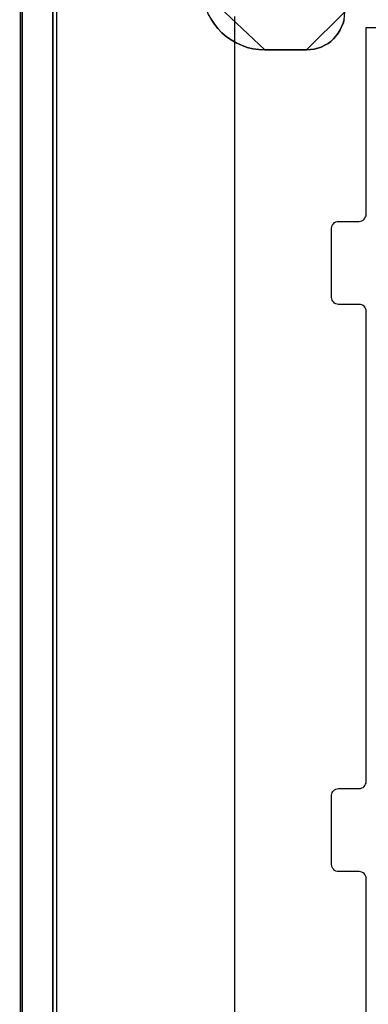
# Model space of a CAD drawing. Extents: x -635870 to -372006, y -44437 to 104716.
# Tile 103 of 246: x -615624 to -615120, y -32046 to -30623. Entities that reach past the tile are written whole.
import ezdxf

# ---------------------------------------------------------------- set-up
doc = ezdxf.new("R2010")
doc.units = 0
doc.header["$MEASUREMENT"] = 0
doc.layers.get('0').update_dxf_attribs({"color": 252})
for name, color, linetype in [('30', 7, 'Continuous'), ('5', 7, 'Continuous'), ('50', 7, 'Continuous')]:
    doc.layers.add(name, color=color, linetype=linetype)

# ---------------------------------------------------------------- blocks, each defined once
blk = doc.blocks.new('*U1009')
at = {"layer": '5', "color": 7}
blk.add_lwpolyline([(447.795111, -804.275625), (447.898218, -803.248125), (447.949772, -802.220625), (448.001326, -801.193125), (448.001326, -801.193125), (448.001326, -20.806875), (447.949772, -19.779375), (447.898218, -18.751875), (447.795111, -17.724375)], dxfattribs=at)
at = {"layer": '5', "color": 59}
blk.add_lwpolyline([(447.998674, -20.806406), (447.998674, -780.795001), (447.998674, -20.806406)], close=True, dxfattribs=at)
blk = doc.blocks.new('*U1036')
at = {"layer": '5', "color": 7}
for points in [[(457.278334, -3.4935), (456.453475, -4.058625), (455.628617, -4.7265), (454.855312, -5.394375), (454.13356, -6.113625), (453.411809, -6.832875), (452.741611, -7.6035), (452.071414, -8.4255), (451.504324, -9.2475), (450.937233, -10.120875), (450.47325, -10.99425), (450.009267, -11.919), (449.596838, -12.84375), (449.235962, -13.7685), (448.92664, -14.744625), (448.617318, -15.72075), (448.411104, -16.74825), (448.204889, -17.724375), (448.101782, -18.751875), (448.050228, -19.779375), (447.998674, -20.806875), (447.998674, -801.193125)], [(452.691009, -801.191648), (452.691009, -20.805704)], [(452.691009, -20.805704), (452.691009, -801.191648)], [(475.579601, -84.307315), (476.043692, -85.026604), (476.559348, -85.643137), (477.12657, -86.25967), (477.796924, -86.824825), (478.467277, -87.287225), (479.189196, -87.698247), (479.962681, -88.057891), (480.787732, -88.366158), (481.612782, -88.571669), (482.489398, -88.674424), (483.366014, -88.725802), (489.399195, -88.725802), (489.966418, -88.674424), (490.482074, -88.623046), (490.997731, -88.468913), (491.513387, -88.31478), (492.029044, -88.057891), (492.493135, -87.801002), (492.90566, -87.492736), (493.266619, -87.133092), (493.627579, -86.722069), (493.936973, -86.311047), (494.246367, -85.848648), (494.452629, -85.386248), (494.658892, -84.87247), (494.813589, -84.358693)], [(494.813589, -84.358693), (494.658892, -84.87247), (494.452629, -85.386248), (494.246367, -85.848648), (493.936973, -86.311047), (493.627579, -86.722069), (493.266619, -87.133092), (492.90566, -87.492736), (492.493135, -87.801002), (492.029044, -88.057891), (491.513387, -88.31478), (490.997731, -88.468913), (490.482074, -88.623046), (489.966418, -88.674424), (489.399195, -88.725802), (483.366014, -88.725802), (482.489398, -88.674424), (481.612782, -88.571669), (480.787732, -88.366158), (479.962681, -88.057891), (479.189196, -87.698247), (478.467277, -87.287225), (477.796924, -86.824825), (477.12657, -86.25967), (476.559348, -85.643137), (476.043692, -85.026604), (475.579601, -84.307315)]]:
    blk.add_lwpolyline(points, dxfattribs=at)
at = {"layer": '5', "color": 59}
blk.add_lwpolyline([(452.691009, -12.740183), (452.691009, -801.190946), (452.691009, -12.740183)], close=True, dxfattribs=at)
at = {"layer": '5', "color": 7}
for points in [[(474.342025, -80.196155), (474.393607, -81.121057), (474.599933, -81.943191), (474.857841, -82.765326), (475.167331, -83.587461), (475.579983, -84.306828), (476.044218, -85.026196), (476.560034, -85.642797), (477.127431, -86.259398), (477.797992, -86.824616), (478.468553, -87.287066), (479.190695, -87.698134), (479.964419, -88.057818), (480.789725, -88.366118), (481.61503, -88.571652), (482.491918, -88.674419), (483.368805, -88.725802), (474.342025, -80.196155)], [(489.397262, -88.725802), (489.964683, -88.674423), (490.48052, -88.623044), (490.996357, -88.468908), (491.512195, -88.314772), (492.028032, -88.057878), (492.492285, -87.800984), (492.904955, -87.492711), (493.266041, -87.133059), (493.627127, -86.722029), (493.936629, -86.310999), (494.246132, -85.84859), (494.452467, -85.386181), (494.658802, -84.872393), (494.813553, -84.358605), (494.865136, -83.793438), (494.91672, -83.228271), (489.397262, -88.725802)], [(489.399913, -88.723154), (483.366154, -88.723154), (489.399913, -88.723154)]]:
    blk.add_lwpolyline(points, close=True, dxfattribs=at)
at = {"layer": '50', "color": 7}
for points in [[(457.731455, -3.618792), (456.961441, -4.132125), (456.191427, -4.645458), (455.421413, -5.261458), (454.702734, -5.877458), (454.035388, -6.544791), (453.368043, -7.212124), (452.752032, -7.930791), (452.136021, -8.70079), (451.622678, -9.47079), (451.109335, -10.24079), (450.595993, -11.113456), (450.185319, -11.934789), (449.774645, -12.807456), (449.415305, -13.731456), (449.107299, -14.655455), (448.850628, -15.579455), (448.645291, -16.554788), (448.439954, -17.530121), (448.337285, -18.556787), (448.234617, -19.53212), (448.234617, -20.558787), (448.234617, -801.133213)], [(453.20531, -20.552831), (453.20531, -801.136518)], [(478.978688, -83.887281), (478.978688, -84.554755), (478.978688, -397.907699)]]:
    blk.add_lwpolyline(points, dxfattribs=at)
blk = doc.blocks.new('*U1038')
at = {"layer": '30', "color": 7}
for points in [[(498.012275, -235.501397), (498.012275, -208.508866), (497.989898, -208.283741), (497.92277, -208.103641), (497.833266, -207.92354), (497.699009, -207.765953), (497.564752, -207.65339), (497.385743, -207.56334), (497.206734, -207.518315), (497.005349, -207.495802), (494.006947, -207.495802), (493.805562, -207.47329), (493.626552, -207.405752), (493.447543, -207.315702), (493.313287, -207.180627), (493.17903, -207.023039), (493.089525, -206.865451), (493.022397, -206.662838), (493.000021, -206.460226), (493.000021, -196.442147), (493.022397, -196.262047), (493.089525, -196.081947), (493.17903, -195.901846), (493.313287, -195.766771), (493.447543, -195.654209), (493.626552, -195.564158), (493.805562, -195.519133), (494.006947, -195.496621), (497.005349, -195.496621), (497.206734, -195.474108), (497.385743, -195.406571), (497.564752, -195.316521), (497.699009, -195.181445), (497.833266, -195.04637), (497.92277, -194.86627), (497.989898, -194.68617), (498.012275, -194.483557), (498.012275, -126.518212), (497.989898, -126.315599), (497.92277, -126.112986), (497.833266, -125.932886), (497.699009, -125.775298), (497.564752, -125.662736), (497.385743, -125.572685), (497.206734, -125.52766), (497.005349, -125.505148), (494.006947, -125.505148), (494.006947, -125.505148), (493.805562, -125.482635), (493.626552, -125.415098), (493.447543, -125.325048), (493.313287, -125.189972), (493.17903, -125.054897), (493.089525, -124.874797), (493.022397, -124.694697), (493.000021, -124.492084), (493.000021, -114.541543), (493.022397, -114.316418), (493.089525, -114.113805), (493.17903, -113.933705), (493.313287, -113.798629), (493.447543, -113.663554), (493.626552, -113.573504), (493.805562, -113.528479), (494.006947, -113.505966), (497.005349, -113.505966), (497.206734, -113.483454), (497.385743, -113.438429), (497.564752, -113.325866), (497.699009, -113.213303), (497.833266, -113.055716), (497.92277, -112.875615), (497.989898, -112.695515), (498.012275, -112.492902), (498.012275, -85.500372), (524.841258, -85.500372)], [(494.006947, -125.505148), (493.805562, -125.482635), (493.626552, -125.415098), (493.447543, -125.325048), (493.313287, -125.189972), (493.17903, -125.054897), (493.089525, -124.874797), (493.022397, -124.694697), (493.000021, -124.492084), (493.000021, -114.541543), (493.022397, -114.316418), (493.089525, -114.113805), (493.17903, -113.933705), (493.313287, -113.798629), (493.447543, -113.663554), (493.626552, -113.573504), (493.805562, -113.528479), (494.006947, -113.505966), (497.005349, -113.505966), (497.206734, -113.483454), (497.385743, -113.438429), (497.564752, -113.325866), (497.699009, -113.213303), (497.833266, -113.055716), (497.92277, -112.875615), (497.989898, -112.695515), (498.012275, -112.492902), (498.012275, -85.500372), (524.841258, -85.500372)], [(498.012275, -235.501397), (498.012275, -208.508866), (497.989898, -208.283741), (497.92277, -208.103641), (497.833266, -207.92354), (497.699009, -207.765953), (497.564752, -207.65339), (497.385743, -207.56334), (497.206734, -207.518315), (497.005349, -207.495802), (494.006947, -207.495802), (493.805562, -207.47329), (493.626552, -207.405752), (493.447543, -207.315702), (493.313287, -207.180627), (493.17903, -207.023039), (493.089525, -206.865451), (493.022397, -206.662838), (493.000021, -206.460226), (493.000021, -196.442147), (493.022397, -196.262047), (493.089525, -196.081947), (493.17903, -195.901846), (493.313287, -195.766771), (493.447543, -195.654209), (493.626552, -195.564158), (493.805562, -195.519133), (494.006947, -195.496621), (497.005349, -195.496621), (497.206734, -195.474108), (497.385743, -195.406571), (497.564752, -195.316521), (497.699009, -195.181445), (497.833266, -195.04637), (497.92277, -194.86627), (497.989898, -194.68617), (498.012275, -194.483557), (498.012275, -126.518212), (497.989898, -126.315599), (497.92277, -126.112986), (497.833266, -125.932886), (497.699009, -125.775298), (497.564752, -125.662736), (497.385743, -125.572685), (497.206734, -125.52766), (497.005349, -125.505148), (494.006947, -125.505148)]]:
    blk.add_lwpolyline(points, dxfattribs=at)

msp = doc.modelspace()

# ---------------------------------------------------------------- block references
at = {"xscale": 10, "yscale": 10, "zscale": 10}
for name in ['*U1009', '*U1036', '*U1038']:
    msp.add_blockref(name, (-620103.1, -29779.7), dxfattribs=at)

doc.saveas('drawing.dxf')
